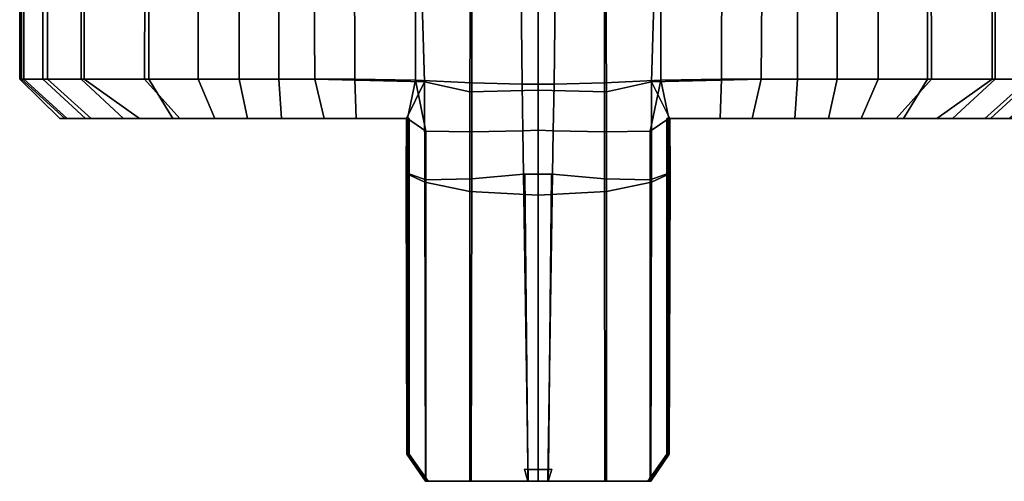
# Model space of a CAD drawing. Extents: x -17.9 to 18, y -14.2 to 13.3.
# Tile 7 of 61: x -8.7 to -6.8, y -14.2 to -13.3. Entities that reach past the tile are written whole.
import ezdxf

# ---------------------------------------------------------------- set-up
doc = ezdxf.new("R2010")
doc.units = 0
doc.layers.add('HDI8056C_KNOBS_-_2_1', color=252, linetype='CONTINUOUS')

msp = doc.modelspace()

# ---------------------------------------------------------------- linework, layer by layer
at = {"layer": 'HDI8056C_KNOBS_-_2_1'}
for points in [[(-8.6714, -13.4528, 2.9797), (-8.671, -12.7097, 2.9784), (-8.6639, -12.7097, 3.1359), (-8.663, -13.4528, 3.138)], [(-8.6679, -13.4528, 2.8343), (-8.6669, -12.7097, 2.8334), (-8.671, -12.7097, 2.9784), (-8.6714, -13.4528, 2.9797)], [(-8.6669, -12.7097, 2.8334), (-8.6679, -13.4528, 2.8343), (-8.6265, -13.4528, 2.6575), (-8.6249, -12.7097, 2.6569)], [(-8.663, -13.4528, 3.138), (-8.6639, -12.7097, 3.1359), (-8.6183, -12.7097, 3.295), (-8.6174, -13.4528, 3.2957)], [(-8.5517, -13.4528, 2.4685), (-8.5501, -12.7098, 2.4692), (-8.6249, -12.7097, 2.6569), (-8.6265, -13.4528, 2.6575)], [(-8.6174, -13.4528, 3.2957), (-8.6183, -12.7097, 3.295), (-8.5466, -12.7097, 3.4582), (-8.5457, -13.4528, 3.4576)], [(-8.4197, -13.4528, 2.2861), (-8.4195, -12.7097, 2.2808), (-8.5501, -12.7098, 2.4692), (-8.5517, -13.4528, 2.4685)], [(-8.5457, -13.4528, 3.4576), (-8.5466, -12.7097, 3.4582), (-8.4257, -12.7097, 3.6222), (-8.4278, -13.4528, 3.6193)], [(-8.3245, -12.7097, 3.7181), (-8.3234, -13.4528, 3.7192), (-8.4278, -13.4528, 3.6193), (-8.4257, -12.7097, 3.6222)], [(-8.2435, -13.4528, 2.1285), (-8.2436, -12.7096, 2.1274), (-8.4195, -12.7097, 2.2808), (-8.4197, -13.4528, 2.2861)], [(-8.1652, -12.7097, 3.8303), (-8.1661, -13.4528, 3.8317), (-8.3234, -13.4528, 3.7192), (-8.3245, -12.7097, 3.7181)], [(-8.0955, -13.4528, 2.0392), (-8.1013, -12.7096, 2.04), (-8.2436, -12.7096, 2.1274), (-8.2435, -13.4528, 2.1285)], [(-8.02, -12.7097, 3.9024), (-8.0181, -13.4528, 3.9046), (-8.1661, -13.4528, 3.8317), (-8.1652, -12.7097, 3.8303)], [(-7.8818, -13.458, 1.9742), (-7.9039, -12.7096, 1.9761), (-8.1013, -12.7096, 2.04), (-8.0955, -13.4528, 2.0392)], [(-7.8996, -12.7098, 3.9405), (-7.8996, -13.4546, 3.9419), (-8.0181, -13.4528, 3.9046), (-8.02, -12.7097, 3.9024)], [(-7.7936, -13.4776, 1.9499), (-7.7893, -12.7096, 1.9474), (-7.9039, -12.7096, 1.9761), (-7.8818, -13.458, 1.9742)], [(-7.7896, -13.4596, 3.961), (-7.8996, -13.4546, 3.9419), (-7.8996, -12.7098, 3.9405), (-7.7888, -12.7098, 3.9599)], [(-7.7893, -12.7096, 1.9474), (-7.7936, -13.4776, 1.9499), (-7.6604, -13.474, 1.9392), (-7.6604, -12.7096, 1.9387)], [(-7.6999, -12.7087, 3.9705), (-7.6916, -13.4622, 3.9713), (-7.7896, -13.4596, 3.961), (-7.7888, -12.7098, 3.9599)], [(-7.6604, -13.4623, 3.9717), (-7.6916, -13.4622, 3.9713), (-7.6999, -12.7087, 3.9705), (-7.6604, -12.7098, 3.972)], [(-7.6604, -13.4623, 3.9717), (-7.6604, -12.7098, 3.972), (-7.6208, -12.7087, 3.9705), (-7.6292, -13.4622, 3.9713)], [(-7.5314, -12.7096, 1.9474), (-7.6604, -12.7096, 1.9387), (-7.6604, -13.474, 1.9392), (-7.5272, -13.4776, 1.9499)], [(-7.6208, -12.7087, 3.9705), (-7.5319, -12.7098, 3.9599), (-7.5312, -13.4596, 3.961), (-7.6292, -13.4622, 3.9713)], [(-7.5312, -13.4596, 3.961), (-7.5319, -12.7098, 3.9599), (-7.4212, -12.7098, 3.9405), (-7.4212, -13.4546, 3.9419)], [(-7.5272, -13.4776, 1.9499), (-7.4389, -13.458, 1.9742), (-7.4168, -12.7096, 1.9761), (-7.5314, -12.7096, 1.9474)], [(-7.4389, -13.458, 1.9742), (-7.2253, -13.4528, 2.0392), (-7.2195, -12.7096, 2.04), (-7.4168, -12.7096, 1.9761)], [(-7.4212, -12.7098, 3.9405), (-7.3008, -12.7097, 3.9024), (-7.3027, -13.4528, 3.9046), (-7.4212, -13.4546, 3.9419)], [(-7.3008, -12.7097, 3.9024), (-7.1556, -12.7097, 3.8303), (-7.1546, -13.4528, 3.8317), (-7.3027, -13.4528, 3.9046)], [(-7.2253, -13.4528, 2.0392), (-7.0773, -13.4528, 2.1285), (-7.0772, -12.7096, 2.1274), (-7.2195, -12.7096, 2.04)], [(-7.1556, -12.7097, 3.8303), (-6.9962, -12.7097, 3.7181), (-6.9974, -13.4528, 3.7192), (-7.1546, -13.4528, 3.8317)], [(-7.0773, -13.4528, 2.1285), (-6.9011, -13.4528, 2.2861), (-6.9012, -12.7097, 2.2808), (-7.0772, -12.7096, 2.1274)], [(-6.9962, -12.7097, 3.7181), (-6.8951, -12.7097, 3.6222), (-6.893, -13.4528, 3.6193), (-6.9974, -13.4528, 3.7192)], [(-6.9011, -13.4528, 2.2861), (-6.7691, -13.4528, 2.4685), (-6.7706, -12.7098, 2.4692), (-6.9012, -12.7097, 2.2808)], [(-6.775, -13.4528, 3.4576), (-6.893, -13.4528, 3.6193), (-6.8951, -12.7097, 3.6222), (-6.7742, -12.7097, 3.4582)], [(-6.7034, -13.4528, 3.2957), (-6.775, -13.4528, 3.4576), (-6.7742, -12.7097, 3.4582), (-6.7025, -12.7097, 3.295)], [(-6.7691, -13.4528, 2.4685), (-6.6942, -13.4528, 2.6575), (-6.6959, -12.7097, 2.6569), (-6.7706, -12.7098, 2.4692)], [(-8.5832, -13.5296, 2.8067), (-8.6679, -13.4528, 2.8343), (-8.6714, -13.4528, 2.9797), (-8.5932, -13.5296, 2.9549)], [(-8.6714, -13.4528, 2.9797), (-8.663, -13.4528, 3.138), (-8.5791, -13.5296, 3.1054), (-8.5932, -13.5296, 2.9549)], [(-8.6679, -13.4528, 2.8343), (-8.5832, -13.5296, 2.8067), (-8.543, -13.5296, 2.643), (-8.6265, -13.4528, 2.6575)], [(-8.663, -13.4528, 3.138), (-8.6174, -13.4528, 3.2957), (-8.5317, -13.5296, 3.278), (-8.5791, -13.5296, 3.1054)], [(-8.5517, -13.4528, 2.4685), (-8.6265, -13.4528, 2.6575), (-8.543, -13.5296, 2.643), (-8.4688, -13.5296, 2.492)], [(-8.6174, -13.4528, 3.2957), (-8.5457, -13.4528, 3.4576), (-8.438, -13.5296, 3.4582), (-8.5317, -13.5296, 3.278)], [(-8.4197, -13.4528, 2.2861), (-8.5517, -13.4528, 2.4685), (-8.4688, -13.5296, 2.492), (-8.3729, -13.5296, 2.352)], [(-8.5457, -13.4528, 3.4576), (-8.4278, -13.4528, 3.6193), (-8.3589, -13.5296, 3.559), (-8.438, -13.5296, 3.4582)], [(-8.4278, -13.4528, 3.6193), (-8.3234, -13.4528, 3.7192), (-8.2908, -13.5296, 3.6244), (-8.3589, -13.5296, 3.559)], [(-8.2435, -13.4528, 2.1285), (-8.4197, -13.4528, 2.2861), (-8.3729, -13.5296, 2.352), (-8.2268, -13.5296, 2.2133)], [(-8.3234, -13.4528, 3.7192), (-8.1661, -13.4528, 3.8317), (-8.1609, -13.5296, 3.7362), (-8.2908, -13.5296, 3.6244)], [(-8.0955, -13.4528, 2.0392), (-8.2435, -13.4528, 2.1285), (-8.2268, -13.5296, 2.2133), (-8.0779, -13.5296, 2.1229)], [(-8.1661, -13.4528, 3.8317), (-8.0181, -13.4528, 3.9046), (-8.0155, -13.5296, 3.8084), (-8.1609, -13.5296, 3.7362)], [(-8.0779, -13.5296, 2.1229), (-7.9173, -13.5296, 2.0583), (-7.8818, -13.458, 1.9742), (-8.0955, -13.4528, 2.0392)], [(-8.0181, -13.4528, 3.9046), (-7.8996, -13.4546, 3.9419), (-7.9154, -13.5296, 3.8529), (-8.0155, -13.5296, 3.8084)], [(-7.9173, -13.5296, 2.0583), (-7.9177, -13.6365, 2.0557), (-7.8814, -13.6538, 1.975), (-7.8818, -13.458, 1.9742)], [(-7.8996, -13.4546, 3.9419), (-7.8793, -13.5544, 3.9392), (-7.9154, -13.5296, 3.8529)], [(-7.7897, -13.5557, 3.9613), (-7.8793, -13.5544, 3.9392), (-7.8996, -13.4546, 3.9419), (-7.7896, -13.4596, 3.961)], [(-7.7936, -13.4776, 1.9499), (-7.8818, -13.458, 1.9742), (-7.8814, -13.6538, 1.975), (-7.7936, -13.6719, 1.9508)], [(-7.7896, -13.4596, 3.961), (-7.6916, -13.4622, 3.9713), (-7.6901, -13.5536, 3.9714), (-7.7897, -13.5557, 3.9613)], [(-7.5312, -13.4596, 3.961), (-7.5311, -13.5557, 3.9613), (-7.6307, -13.5536, 3.9714), (-7.6292, -13.4622, 3.9713)], [(-7.5311, -13.5557, 3.9613), (-7.5312, -13.4596, 3.961), (-7.4212, -13.4546, 3.9419), (-7.4415, -13.5544, 3.9392)], [(-7.5272, -13.4776, 1.9499), (-7.5272, -13.6719, 1.9508), (-7.4393, -13.6538, 1.975), (-7.4389, -13.458, 1.9742)], [(-7.4212, -13.4546, 3.9419), (-7.4053, -13.5296, 3.8529), (-7.4415, -13.5544, 3.9392)], [(-7.4035, -13.5296, 2.0583), (-7.4389, -13.458, 1.9742), (-7.4393, -13.6538, 1.975), (-7.4031, -13.6365, 2.0557)], [(-7.2429, -13.5296, 2.1229), (-7.2253, -13.4528, 2.0392), (-7.4389, -13.458, 1.9742), (-7.4035, -13.5296, 2.0583)], [(-7.3027, -13.4528, 3.9046), (-7.3052, -13.5296, 3.8084), (-7.4053, -13.5296, 3.8529), (-7.4212, -13.4546, 3.9419)], [(-7.1546, -13.4528, 3.8317), (-7.1599, -13.5296, 3.7362), (-7.3052, -13.5296, 3.8084), (-7.3027, -13.4528, 3.9046)], [(-7.2253, -13.4528, 2.0392), (-7.2429, -13.5296, 2.1229), (-7.094, -13.5296, 2.2133), (-7.0773, -13.4528, 2.1285)], [(-6.9974, -13.4528, 3.7192), (-7.03, -13.5296, 3.6244), (-7.1599, -13.5296, 3.7362), (-7.1546, -13.4528, 3.8317)], [(-7.0773, -13.4528, 2.1285), (-7.094, -13.5296, 2.2133), (-6.9478, -13.5296, 2.352), (-6.9011, -13.4528, 2.2861)], [(-6.893, -13.4528, 3.6193), (-6.9619, -13.5296, 3.559), (-7.03, -13.5296, 3.6244), (-6.9974, -13.4528, 3.7192)], [(-6.775, -13.4528, 3.4576), (-6.8828, -13.5296, 3.4582), (-6.9619, -13.5296, 3.559), (-6.893, -13.4528, 3.6193)], [(-6.9011, -13.4528, 2.2861), (-6.9478, -13.5296, 2.352), (-6.8519, -13.5296, 2.492), (-6.7691, -13.4528, 2.4685)], [(-6.7034, -13.4528, 3.2957), (-6.7891, -13.5296, 3.278), (-6.8828, -13.5296, 3.4582), (-6.775, -13.4528, 3.4576)], [(-6.7691, -13.4528, 2.4685), (-6.8519, -13.5296, 2.492), (-6.7778, -13.5296, 2.643), (-6.6942, -13.4528, 2.6575)], [(-6.6578, -13.4528, 3.138), (-6.7417, -13.5296, 3.1054), (-6.7891, -13.5296, 3.278), (-6.7034, -13.4528, 3.2957)], [(-6.6529, -13.4528, 2.8343), (-6.6942, -13.4528, 2.6575), (-6.7778, -13.5296, 2.643), (-6.7375, -13.5296, 2.8067)], [(-7.7936, -13.4776, 1.9499), (-7.7936, -13.6719, 1.9508), (-7.6604, -13.6791, 1.9402), (-7.6604, -13.474, 1.9392)], [(-7.6604, -13.552, 3.9716), (-7.6901, -13.5536, 3.9714), (-7.6916, -13.4622, 3.9713), (-7.6604, -13.4623, 3.9717)], [(-7.6604, -13.552, 3.9716), (-7.6604, -13.4623, 3.9717), (-7.6292, -13.4622, 3.9713), (-7.6307, -13.5536, 3.9714)], [(-7.5272, -13.4776, 1.9499), (-7.6604, -13.474, 1.9392), (-7.6604, -13.6791, 1.9402), (-7.5272, -13.6719, 1.9508)], [(-8.4088, -13.5296, 3.0726), (-8.4092, -13.5296, 2.8888), (-8.5932, -13.5296, 2.9549), (-8.5791, -13.5296, 3.1054)], [(-8.5932, -13.5296, 2.9549), (-8.4092, -13.5296, 2.8888), (-8.3924, -13.5296, 2.7131), (-8.5832, -13.5296, 2.8067)], [(-8.5832, -13.5296, 2.8067), (-8.3924, -13.5296, 2.7131), (-8.3584, -13.5296, 2.5232), (-8.543, -13.5296, 2.643)], [(-8.5317, -13.5296, 3.278), (-8.3689, -13.5296, 3.2587), (-8.4088, -13.5296, 3.0726), (-8.5791, -13.5296, 3.1054)], [(-8.3584, -13.5296, 2.5232), (-8.3729, -13.5296, 2.352), (-8.4688, -13.5296, 2.492), (-8.543, -13.5296, 2.643)], [(-8.2969, -13.5296, 3.4591), (-8.3689, -13.5296, 3.2587), (-8.5317, -13.5296, 3.278), (-8.438, -13.5296, 3.4582)], [(-8.2908, -13.5296, 3.6244), (-8.2969, -13.5296, 3.4591), (-8.438, -13.5296, 3.4582), (-8.3589, -13.5296, 3.559)], [(-8.1548, -13.5296, 3.0277), (-8.1682, -13.5296, 2.81), (-8.4092, -13.5296, 2.8888), (-8.4088, -13.5296, 3.0726)], [(-8.4092, -13.5296, 2.8888), (-8.1682, -13.5296, 2.81), (-8.1802, -13.5296, 2.6085), (-8.3924, -13.5296, 2.7131)], [(-8.3689, -13.5296, 3.2587), (-8.155, -13.5296, 3.2436), (-8.1548, -13.5296, 3.0277), (-8.4088, -13.5296, 3.0726)], [(-8.3924, -13.5296, 2.7131), (-8.1802, -13.5296, 2.6085), (-8.1955, -13.5296, 2.4058), (-8.3584, -13.5296, 2.5232)], [(-8.1955, -13.5296, 2.4058), (-8.2268, -13.5296, 2.2133), (-8.3729, -13.5296, 2.352), (-8.3584, -13.5296, 2.5232)], [(-8.149, -13.5296, 3.4795), (-8.155, -13.5296, 3.2436), (-8.3689, -13.5296, 3.2587), (-8.2969, -13.5296, 3.4591)], [(-8.1609, -13.5296, 3.7362), (-8.149, -13.5296, 3.4795), (-8.2969, -13.5296, 3.4591), (-8.2908, -13.5296, 3.6244)], [(-8.0433, -13.5296, 2.345), (-8.0779, -13.5296, 2.1229), (-8.2268, -13.5296, 2.2133), (-8.1955, -13.5296, 2.4058)], [(-8.1802, -13.5296, 2.6085), (-8.0246, -13.5296, 2.5629), (-8.0433, -13.5296, 2.345), (-8.1955, -13.5296, 2.4058)], [(-8.0095, -13.5296, 2.7724), (-8.0246, -13.5296, 2.5629), (-8.1802, -13.5296, 2.6085), (-8.1682, -13.5296, 2.81)], [(-8.009, -13.5296, 3.0205), (-8.0095, -13.5296, 2.7724), (-8.1682, -13.5296, 2.81), (-8.1548, -13.5296, 3.0277)], [(-8.0155, -13.5296, 3.8084), (-8.0097, -13.5296, 3.4868), (-8.149, -13.5296, 3.4795), (-8.1609, -13.5296, 3.7362)], [(-8.009, -13.5296, 3.2372), (-8.009, -13.5296, 3.0205), (-8.1548, -13.5296, 3.0277), (-8.155, -13.5296, 3.2436)], [(-8.0097, -13.5296, 3.4868), (-8.009, -13.5296, 3.2372), (-8.155, -13.5296, 3.2436), (-8.149, -13.5296, 3.4795)], [(-7.9173, -13.5296, 2.0583), (-8.0779, -13.5296, 2.1229), (-8.0433, -13.5296, 2.345), (-7.9132, -13.5296, 2.3072)], [(-8.0246, -13.5296, 2.5629), (-7.9122, -13.5296, 2.5276), (-7.9132, -13.5296, 2.3072), (-8.0433, -13.5296, 2.345)], [(-7.9122, -13.5296, 2.5276), (-8.0246, -13.5296, 2.5629), (-8.0095, -13.5296, 2.7724), (-7.9117, -13.5296, 2.7587)], [(-8.0155, -13.5296, 3.8084), (-7.9154, -13.5296, 3.8529), (-7.9117, -13.5296, 3.495), (-8.0097, -13.5296, 3.4868)], [(-7.9117, -13.5296, 3.246), (-8.009, -13.5296, 3.2372), (-8.0097, -13.5296, 3.4868), (-7.9117, -13.5296, 3.495)], [(-7.9117, -13.5296, 3.0254), (-7.9117, -13.5296, 2.7587), (-8.0095, -13.5296, 2.7724), (-8.009, -13.5296, 3.0205)], [(-8.009, -13.5296, 3.0205), (-8.009, -13.5296, 3.2372), (-7.9117, -13.5296, 3.246), (-7.9117, -13.5296, 3.0254)], [(-7.9132, -13.6217, 2.3097), (-7.9177, -13.6365, 2.0557), (-7.9173, -13.5296, 2.0583), (-7.9132, -13.5296, 2.3072)], [(-7.9156, -13.6361, 3.8661), (-7.9117, -13.6196, 3.495), (-7.9117, -13.5296, 3.495), (-7.9154, -13.5296, 3.8529)], [(-7.9154, -13.5296, 3.8529), (-7.8793, -13.5544, 3.9392), (-7.8793, -13.6487, 3.9366), (-7.9156, -13.6361, 3.8661)], [(-7.9122, -13.6196, 2.5276), (-7.9132, -13.6217, 2.3097), (-7.9132, -13.5296, 2.3072), (-7.9122, -13.5296, 2.5276)], [(-7.9118, -13.6196, 2.7587), (-7.9122, -13.6196, 2.5276), (-7.9122, -13.5296, 2.5276), (-7.9117, -13.5296, 2.7587)], [(-7.9117, -13.6196, 3.0254), (-7.9118, -13.6196, 2.7587), (-7.9117, -13.5296, 2.7587), (-7.9117, -13.5296, 3.0254)], [(-7.9117, -13.6196, 3.495), (-7.9117, -13.6196, 3.246), (-7.9117, -13.5296, 3.246), (-7.9117, -13.5296, 3.495)], [(-7.9117, -13.6196, 3.246), (-7.9117, -13.6196, 3.0254), (-7.9117, -13.5296, 3.0254), (-7.9117, -13.5296, 3.246)], [(-7.4053, -13.5296, 3.8529), (-7.4052, -13.6361, 3.8661), (-7.4415, -13.6487, 3.9366), (-7.4415, -13.5544, 3.9392)], [(-7.3052, -13.5296, 3.8084), (-7.3111, -13.5296, 3.4868), (-7.409, -13.5296, 3.495), (-7.4053, -13.5296, 3.8529)], [(-7.409, -13.5296, 3.246), (-7.409, -13.5296, 3.495), (-7.3111, -13.5296, 3.4868), (-7.3118, -13.5296, 3.2372)], [(-7.409, -13.5296, 3.0254), (-7.3118, -13.5296, 3.0205), (-7.3112, -13.5296, 2.7724), (-7.409, -13.5296, 2.7587)], [(-7.4086, -13.5296, 2.5276), (-7.409, -13.5296, 2.7587), (-7.3112, -13.5296, 2.7724), (-7.2962, -13.5296, 2.5629)], [(-7.3118, -13.5296, 3.0205), (-7.409, -13.5296, 3.0254), (-7.409, -13.5296, 3.246), (-7.3118, -13.5296, 3.2372)], [(-7.4052, -13.6361, 3.8661), (-7.4053, -13.5296, 3.8529), (-7.409, -13.5296, 3.495), (-7.409, -13.6196, 3.495)], [(-7.409, -13.6196, 3.0254), (-7.409, -13.5296, 3.0254), (-7.409, -13.5296, 2.7587), (-7.409, -13.6196, 2.7587)], [(-7.409, -13.6196, 3.495), (-7.409, -13.5296, 3.495), (-7.409, -13.5296, 3.246), (-7.409, -13.6196, 3.246)], [(-7.409, -13.6196, 2.7587), (-7.409, -13.5296, 2.7587), (-7.4086, -13.5296, 2.5276), (-7.4086, -13.6196, 2.5276)], [(-7.409, -13.6196, 3.246), (-7.409, -13.5296, 3.246), (-7.409, -13.5296, 3.0254), (-7.409, -13.6196, 3.0254)], [(-7.4086, -13.6196, 2.5276), (-7.4086, -13.5296, 2.5276), (-7.4075, -13.5296, 2.3072), (-7.4075, -13.6217, 2.3097)], [(-7.2962, -13.5296, 2.5629), (-7.2774, -13.5296, 2.345), (-7.4075, -13.5296, 2.3072), (-7.4086, -13.5296, 2.5276)], [(-7.4035, -13.5296, 2.0583), (-7.4075, -13.5296, 2.3072), (-7.2774, -13.5296, 2.345), (-7.2429, -13.5296, 2.1229)], [(-7.4075, -13.6217, 2.3097), (-7.4075, -13.5296, 2.3072), (-7.4035, -13.5296, 2.0583), (-7.4031, -13.6365, 2.0557)], [(-7.3118, -13.5296, 3.0205), (-7.1659, -13.5296, 3.0277), (-7.1526, -13.5296, 2.81), (-7.3112, -13.5296, 2.7724)], [(-7.3118, -13.5296, 3.2372), (-7.1657, -13.5296, 3.2436), (-7.1659, -13.5296, 3.0277), (-7.3118, -13.5296, 3.0205)], [(-7.3111, -13.5296, 3.4868), (-7.1718, -13.5296, 3.4795), (-7.1657, -13.5296, 3.2436), (-7.3118, -13.5296, 3.2372)], [(-7.3112, -13.5296, 2.7724), (-7.1526, -13.5296, 2.81), (-7.1406, -13.5296, 2.6085), (-7.2962, -13.5296, 2.5629)], [(-7.3052, -13.5296, 3.8084), (-7.1599, -13.5296, 3.7362), (-7.1718, -13.5296, 3.4795), (-7.3111, -13.5296, 3.4868)], [(-7.1406, -13.5296, 2.6085), (-7.1253, -13.5296, 2.4058), (-7.2774, -13.5296, 2.345), (-7.2962, -13.5296, 2.5629)], [(-7.2774, -13.5296, 2.345), (-7.1253, -13.5296, 2.4058), (-7.094, -13.5296, 2.2133), (-7.2429, -13.5296, 2.1229)], [(-7.1718, -13.5296, 3.4795), (-7.0239, -13.5296, 3.4591), (-6.9518, -13.5296, 3.2587), (-7.1657, -13.5296, 3.2436)], [(-7.1599, -13.5296, 3.7362), (-7.03, -13.5296, 3.6244), (-7.0239, -13.5296, 3.4591), (-7.1718, -13.5296, 3.4795)], [(-7.1659, -13.5296, 3.0277), (-6.9368, -13.5296, 3.0682), (-6.9258, -13.5296, 2.8841), (-7.1526, -13.5296, 2.81)], [(-6.9518, -13.5296, 3.2587), (-6.9368, -13.5296, 3.0682), (-7.1659, -13.5296, 3.0277), (-7.1657, -13.5296, 3.2436)], [(-6.9258, -13.5296, 2.8841), (-6.9353, -13.5296, 2.7097), (-7.1406, -13.5296, 2.6085), (-7.1526, -13.5296, 2.81)], [(-6.9353, -13.5296, 2.7097), (-6.9624, -13.5296, 2.5232), (-7.1253, -13.5296, 2.4058), (-7.1406, -13.5296, 2.6085)], [(-7.1253, -13.5296, 2.4058), (-6.9624, -13.5296, 2.5232), (-6.9478, -13.5296, 2.352), (-7.094, -13.5296, 2.2133)], [(-7.03, -13.5296, 3.6244), (-6.9619, -13.5296, 3.559), (-6.8828, -13.5296, 3.4582), (-7.0239, -13.5296, 3.4591)], [(-7.0239, -13.5296, 3.4591), (-6.8828, -13.5296, 3.4582), (-6.7891, -13.5296, 3.278), (-6.9518, -13.5296, 3.2587)], [(-6.9624, -13.5296, 2.5232), (-6.7778, -13.5296, 2.643), (-6.8519, -13.5296, 2.492), (-6.9478, -13.5296, 2.352)], [(-6.7375, -13.5296, 2.8067), (-6.7778, -13.5296, 2.643), (-6.9624, -13.5296, 2.5232), (-6.9353, -13.5296, 2.7097)], [(-6.7891, -13.5296, 3.278), (-6.7417, -13.5296, 3.1054), (-6.9368, -13.5296, 3.0682), (-6.9518, -13.5296, 3.2587)], [(-6.9368, -13.5296, 3.0682), (-6.7417, -13.5296, 3.1054), (-6.7275, -13.5296, 2.9549), (-6.9258, -13.5296, 2.8841)], [(-6.7275, -13.5296, 2.9549), (-6.7375, -13.5296, 2.8067), (-6.9353, -13.5296, 2.7097), (-6.9258, -13.5296, 2.8841)], [(-7.8793, -13.5544, 3.9392), (-7.7897, -13.5557, 3.9613), (-7.7897, -13.6469, 3.9613), (-7.8793, -13.6487, 3.9366)], [(-7.7897, -13.5557, 3.9613), (-7.6901, -13.5536, 3.9714), (-7.6887, -13.638, 3.9716), (-7.7897, -13.6469, 3.9613)], [(-7.6887, -13.638, 3.9716), (-7.6901, -13.5536, 3.9714), (-7.6604, -13.552, 3.9716), (-7.6604, -13.638, 3.9716)], [(-7.632, -13.638, 3.9716), (-7.6604, -13.638, 3.9716), (-7.6604, -13.552, 3.9716), (-7.6307, -13.5536, 3.9714)], [(-7.5311, -13.5557, 3.9613), (-7.531, -13.6469, 3.9613), (-7.632, -13.638, 3.9716), (-7.6307, -13.5536, 3.9714)], [(-7.4415, -13.5544, 3.9392), (-7.4415, -13.6487, 3.9366), (-7.531, -13.6469, 3.9613), (-7.5311, -13.5557, 3.9613)], [(-7.9162, -14.1839, 2.0671), (-7.9177, -13.6365, 2.0557), (-7.9132, -13.6217, 2.3097), (-7.9132, -14.1839, 2.3468)], [(-7.9156, -13.6361, 3.8661), (-7.9155, -14.1839, 3.8331), (-7.9117, -14.1839, 3.5204), (-7.9117, -13.6196, 3.495)], [(-7.9122, -13.6196, 2.5276), (-7.9125, -14.1839, 2.5285), (-7.9132, -14.1839, 2.3468), (-7.9132, -13.6217, 2.3097)], [(-7.9118, -13.6196, 2.7587), (-7.9117, -14.1839, 2.759), (-7.9125, -14.1839, 2.5285), (-7.9122, -13.6196, 2.5276)], [(-7.9117, -13.6196, 3.0254), (-7.9117, -14.1839, 3.0264), (-7.9117, -14.1839, 2.759), (-7.9118, -13.6196, 2.7587)], [(-7.9117, -13.6196, 3.495), (-7.9117, -14.1839, 3.5204), (-7.9117, -14.1839, 3.2594), (-7.9117, -13.6196, 3.246)], [(-7.9117, -13.6196, 3.246), (-7.9117, -14.1839, 3.2594), (-7.9117, -14.1839, 3.0264), (-7.9117, -13.6196, 3.0254)], [(-7.4052, -13.6361, 3.8661), (-7.409, -13.6196, 3.495), (-7.409, -14.1839, 3.5204), (-7.4053, -14.1839, 3.8331)], [(-7.409, -13.6196, 3.0254), (-7.409, -13.6196, 2.7587), (-7.409, -14.1839, 2.759), (-7.409, -14.1839, 3.0264)], [(-7.409, -13.6196, 3.495), (-7.409, -13.6196, 3.246), (-7.409, -14.1839, 3.2594), (-7.409, -14.1839, 3.5204)], [(-7.409, -13.6196, 2.7587), (-7.4086, -13.6196, 2.5276), (-7.4083, -14.1839, 2.5285), (-7.409, -14.1839, 2.759)], [(-7.409, -13.6196, 3.246), (-7.409, -13.6196, 3.0254), (-7.409, -14.1839, 3.0264), (-7.409, -14.1839, 3.2594)], [(-7.4086, -13.6196, 2.5276), (-7.4075, -13.6217, 2.3097), (-7.4075, -14.1839, 2.3468), (-7.4083, -14.1839, 2.5285)], [(-7.4046, -14.1839, 2.0671), (-7.4075, -14.1839, 2.3468), (-7.4075, -13.6217, 2.3097), (-7.4031, -13.6365, 2.0557)], [(-7.8814, -13.6538, 1.975), (-7.9177, -13.6365, 2.0557), (-7.9162, -14.1839, 2.0671), (-7.8802, -14.2369, 1.9775)], [(-7.9156, -13.6361, 3.8661), (-7.8793, -13.6487, 3.9366), (-7.8793, -14.2369, 3.9206), (-7.9155, -14.1839, 3.8331)], [(-7.8793, -13.6487, 3.9366), (-7.7897, -13.6469, 3.9613), (-7.7906, -14.2369, 3.9396), (-7.8793, -14.2369, 3.9206)], [(-7.6887, -13.638, 3.9716), (-7.6797, -14.2369, 3.9499), (-7.7906, -14.2369, 3.9396), (-7.7897, -13.6469, 3.9613)], [(-7.6797, -14.2369, 3.9499), (-7.6887, -13.638, 3.9716), (-7.6865, -13.638, 3.965), (-7.6804, -14.2138, 3.9238)], [(-7.6887, -13.638, 3.9716), (-7.6604, -13.638, 3.9716), (-7.6604, -13.638, 3.9645), (-7.6865, -13.638, 3.965)], [(-7.6604, -13.638, 3.9645), (-7.6604, -14.2138, 3.9238), (-7.6804, -14.2138, 3.9238), (-7.6865, -13.638, 3.965)], [(-7.6604, -13.638, 3.9645), (-7.6343, -13.638, 3.965), (-7.6403, -14.2138, 3.9238), (-7.6604, -14.2138, 3.9238)], [(-7.632, -13.638, 3.9716), (-7.6343, -13.638, 3.965), (-7.6604, -13.638, 3.9645), (-7.6604, -13.638, 3.9716)], [(-7.6411, -14.2369, 3.9499), (-7.6403, -14.2138, 3.9238), (-7.6343, -13.638, 3.965), (-7.632, -13.638, 3.9716)], [(-7.632, -13.638, 3.9716), (-7.531, -13.6469, 3.9613), (-7.5301, -14.2369, 3.9396), (-7.6411, -14.2369, 3.9499)], [(-7.4415, -13.6487, 3.9366), (-7.4415, -14.2369, 3.9206), (-7.5301, -14.2369, 3.9396), (-7.531, -13.6469, 3.9613)], [(-7.4052, -13.6361, 3.8661), (-7.4053, -14.1839, 3.8331), (-7.4415, -14.2369, 3.9206), (-7.4415, -13.6487, 3.9366)], [(-7.4393, -13.6538, 1.975), (-7.4405, -14.2369, 1.9775), (-7.4046, -14.1839, 2.0671), (-7.4031, -13.6365, 2.0557)], [(-7.7936, -13.6719, 1.9508), (-7.8814, -13.6538, 1.975), (-7.8802, -14.2369, 1.9775), (-7.7936, -14.2369, 1.9535)], [(-7.6604, -13.6791, 1.9402), (-7.7936, -13.6719, 1.9508), (-7.7936, -14.2369, 1.9535), (-7.6604, -14.2369, 1.943)], [(-7.6604, -13.6791, 1.9402), (-7.6604, -14.2369, 1.943), (-7.5271, -14.2369, 1.9535), (-7.5272, -13.6719, 1.9508)], [(-7.5272, -13.6719, 1.9508), (-7.5271, -14.2369, 1.9535), (-7.4405, -14.2369, 1.9775), (-7.4393, -13.6538, 1.975)], [(-7.9162, -14.1839, 2.0671), (-7.9132, -14.1839, 2.3468), (-7.876, -14.2369, 2.3468), (-7.8802, -14.2369, 1.9775)], [(-7.9117, -14.1839, 3.5204), (-7.9155, -14.1839, 3.8331), (-7.8793, -14.2369, 3.9206), (-7.8745, -14.2369, 3.5204)], [(-7.9132, -14.1839, 2.3468), (-7.9125, -14.1839, 2.5285), (-7.8753, -14.2369, 2.5285), (-7.876, -14.2369, 2.3468)], [(-7.9125, -14.1839, 2.5285), (-7.9117, -14.1839, 2.759), (-7.8745, -14.2369, 2.759), (-7.8753, -14.2369, 2.5285)], [(-7.9117, -14.1839, 2.759), (-7.9117, -14.1839, 3.0264), (-7.8745, -14.2369, 3.0264), (-7.8745, -14.2369, 2.759)], [(-7.9117, -14.1839, 3.2594), (-7.9117, -14.1839, 3.5204), (-7.8745, -14.2369, 3.5204), (-7.8745, -14.2369, 3.2594)], [(-7.9117, -14.1839, 3.0264), (-7.9117, -14.1839, 3.2594), (-7.8745, -14.2369, 3.2594), (-7.8745, -14.2369, 3.0264)], [(-7.409, -14.1839, 3.5204), (-7.4462, -14.2369, 3.5204), (-7.4415, -14.2369, 3.9206), (-7.4053, -14.1839, 3.8331)], [(-7.409, -14.1839, 2.759), (-7.4462, -14.2369, 2.759), (-7.4462, -14.2369, 3.0264), (-7.409, -14.1839, 3.0264)], [(-7.409, -14.1839, 3.2594), (-7.4462, -14.2369, 3.2594), (-7.4462, -14.2369, 3.5204), (-7.409, -14.1839, 3.5204)], [(-7.4083, -14.1839, 2.5285), (-7.4455, -14.2369, 2.5285), (-7.4462, -14.2369, 2.759), (-7.409, -14.1839, 2.759)], [(-7.409, -14.1839, 3.0264), (-7.4462, -14.2369, 3.0264), (-7.4462, -14.2369, 3.2594), (-7.409, -14.1839, 3.2594)], [(-7.4075, -14.1839, 2.3468), (-7.4447, -14.2369, 2.3468), (-7.4455, -14.2369, 2.5285), (-7.4083, -14.1839, 2.5285)], [(-7.4046, -14.1839, 2.0671), (-7.4405, -14.2369, 1.9775), (-7.4447, -14.2369, 2.3468), (-7.4075, -14.1839, 2.3468)], [(-7.6604, -14.2138, 3.9238), (-7.6604, -14.2138, 3.5369), (-7.6869, -14.2134, 3.5403), (-7.6804, -14.2138, 3.9238)], [(-7.6604, -14.2138, 3.5369), (-7.6604, -14.2369, 3.5402), (-7.6801, -14.2369, 3.5436), (-7.6869, -14.2134, 3.5403)], [(-7.6801, -14.2369, 3.5436), (-7.6797, -14.2369, 3.9499), (-7.6804, -14.2138, 3.9238), (-7.6869, -14.2134, 3.5403)], [(-7.6604, -14.2138, 3.9238), (-7.6403, -14.2138, 3.9238), (-7.6339, -14.2134, 3.5403), (-7.6604, -14.2138, 3.5369)], [(-7.6604, -14.2138, 3.5369), (-7.6339, -14.2134, 3.5403), (-7.6407, -14.2369, 3.5436), (-7.6604, -14.2369, 3.5402)], [(-7.6407, -14.2369, 3.5436), (-7.6339, -14.2134, 3.5403), (-7.6403, -14.2138, 3.9238), (-7.6411, -14.2369, 3.9499)], [(-7.7807, -14.2369, 2.3325), (-7.7936, -14.2369, 1.9535), (-7.8802, -14.2369, 1.9775), (-7.876, -14.2369, 2.3468)], [(-7.8793, -14.2369, 3.9206), (-7.7906, -14.2369, 3.9396), (-7.7809, -14.2369, 3.5331), (-7.8745, -14.2369, 3.5204)], [(-7.8753, -14.2369, 2.5285), (-7.7771, -14.2369, 2.5203), (-7.7807, -14.2369, 2.3325), (-7.876, -14.2369, 2.3468)], [(-7.8745, -14.2369, 2.759), (-7.7782, -14.2369, 2.7574), (-7.7771, -14.2369, 2.5203), (-7.8753, -14.2369, 2.5285)], [(-7.7809, -14.2369, 3.5331), (-7.78, -14.2369, 3.2621), (-7.8745, -14.2369, 3.2594), (-7.8745, -14.2369, 3.5204)], [(-7.8745, -14.2369, 3.2594), (-7.78, -14.2369, 3.2621), (-7.7791, -14.2369, 3.0264), (-7.8745, -14.2369, 3.0264)], [(-7.7791, -14.2369, 3.0264), (-7.7782, -14.2369, 2.7574), (-7.8745, -14.2369, 2.759), (-7.8745, -14.2369, 3.0264)], [(-7.6604, -14.2369, 1.943), (-7.7936, -14.2369, 1.9535), (-7.7807, -14.2369, 2.3325), (-7.6604, -14.2369, 2.3284)], [(-7.7809, -14.2369, 3.5331), (-7.7906, -14.2369, 3.9396), (-7.6797, -14.2369, 3.9499), (-7.6801, -14.2369, 3.5436)], [(-7.6604, -14.2369, 3.265), (-7.78, -14.2369, 3.2621), (-7.7809, -14.2369, 3.5331), (-7.6801, -14.2369, 3.5436)], [(-7.7771, -14.2369, 2.5203), (-7.6604, -14.2369, 2.5175), (-7.6604, -14.2369, 2.3284), (-7.7807, -14.2369, 2.3325)], [(-7.78, -14.2369, 3.2621), (-7.6604, -14.2369, 3.265), (-7.6604, -14.2369, 3.0265), (-7.7791, -14.2369, 3.0264)], [(-7.6604, -14.2369, 3.0265), (-7.6604, -14.2369, 2.7558), (-7.7782, -14.2369, 2.7574), (-7.7791, -14.2369, 3.0264)], [(-7.6604, -14.2369, 2.5175), (-7.7771, -14.2369, 2.5203), (-7.7782, -14.2369, 2.7574), (-7.6604, -14.2369, 2.7558)], [(-7.6604, -14.2369, 3.265), (-7.6801, -14.2369, 3.5436), (-7.6604, -14.2369, 3.5402)], [(-7.6604, -14.2369, 3.265), (-7.6604, -14.2369, 3.5402), (-7.6407, -14.2369, 3.5436)], [(-7.6604, -14.2369, 3.265), (-7.6407, -14.2369, 3.5436), (-7.5399, -14.2369, 3.5331), (-7.5407, -14.2369, 3.2621)], [(-7.6604, -14.2369, 2.5175), (-7.6604, -14.2369, 2.7558), (-7.5425, -14.2369, 2.7574), (-7.5436, -14.2369, 2.5203)], [(-7.5407, -14.2369, 3.2621), (-7.5416, -14.2369, 3.0264), (-7.6604, -14.2369, 3.0265), (-7.6604, -14.2369, 3.265)], [(-7.6604, -14.2369, 3.0265), (-7.5416, -14.2369, 3.0264), (-7.5425, -14.2369, 2.7574), (-7.6604, -14.2369, 2.7558)], [(-7.6604, -14.2369, 1.943), (-7.6604, -14.2369, 2.3284), (-7.5401, -14.2369, 2.3325), (-7.5271, -14.2369, 1.9535)], [(-7.5436, -14.2369, 2.5203), (-7.5401, -14.2369, 2.3325), (-7.6604, -14.2369, 2.3284), (-7.6604, -14.2369, 2.5175)], [(-7.5399, -14.2369, 3.5331), (-7.6407, -14.2369, 3.5436), (-7.6411, -14.2369, 3.9499), (-7.5301, -14.2369, 3.9396)], [(-7.4462, -14.2369, 2.759), (-7.4455, -14.2369, 2.5285), (-7.5436, -14.2369, 2.5203), (-7.5425, -14.2369, 2.7574)], [(-7.4455, -14.2369, 2.5285), (-7.4447, -14.2369, 2.3468), (-7.5401, -14.2369, 2.3325), (-7.5436, -14.2369, 2.5203)], [(-7.5416, -14.2369, 3.0264), (-7.4462, -14.2369, 3.0264), (-7.4462, -14.2369, 2.759), (-7.5425, -14.2369, 2.7574)], [(-7.4462, -14.2369, 3.2594), (-7.4462, -14.2369, 3.0264), (-7.5416, -14.2369, 3.0264), (-7.5407, -14.2369, 3.2621)], [(-7.5399, -14.2369, 3.5331), (-7.4462, -14.2369, 3.5204), (-7.4462, -14.2369, 3.2594), (-7.5407, -14.2369, 3.2621)], [(-7.5401, -14.2369, 2.3325), (-7.4447, -14.2369, 2.3468), (-7.4405, -14.2369, 1.9775), (-7.5271, -14.2369, 1.9535)], [(-7.4415, -14.2369, 3.9206), (-7.4462, -14.2369, 3.5204), (-7.5399, -14.2369, 3.5331), (-7.5301, -14.2369, 3.9396)]]:
    msp.add_3dface(points, dxfattribs=at)

doc.saveas('drawing.dxf')
